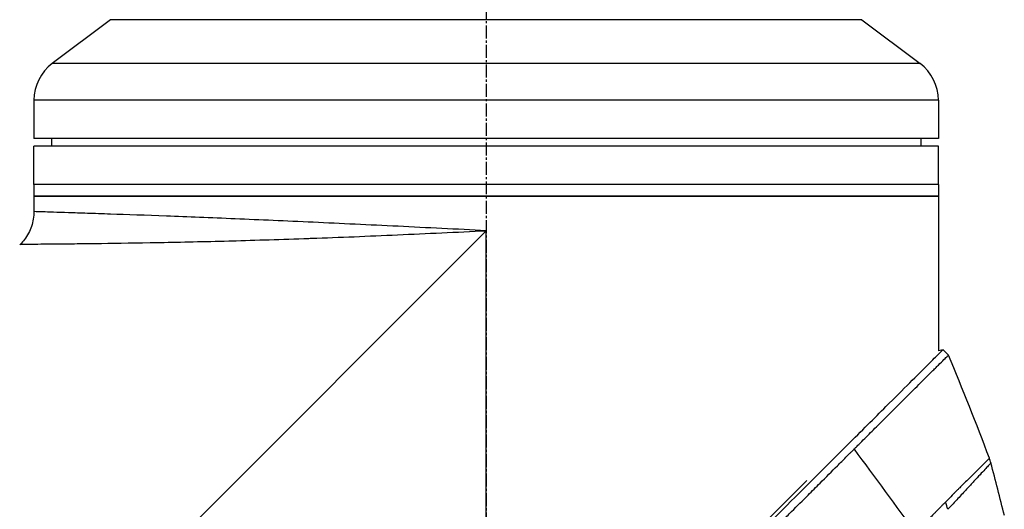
# Model space of a CAD drawing. Header units: millimetres. Extents: x 0 to 4378, y 0 to 2397.
# Tile 14 of 256: x 329 to 458, y 696 to 760. Entities that reach past the tile are written whole.
import ezdxf

# ---------------------------------------------------------------- set-up
doc = ezdxf.new("R2010")
doc.units = ezdxf.units.MM
doc.header["$LTSCALE"] = 0.2
doc.linetypes.add('CENTER2', pattern=[1.125, 0.75, -0.125, 0.125, -0.125])
doc.layers.add('02_Center Line', color=1, linetype='CENTER2')

# ---------------------------------------------------------------- blocks, each defined once
blk = doc.blocks.new('A$Ca70e54de')
for p, q in [((99.4, 259.9), (91.8, 254.2)), ((197.4, 259.9), (99.4, 259.9)), ((197.4, 259.9), (205, 254.2)), ((205, 254.2), (91.8, 254.2)), ((207.4, 249.4), (89.4, 249.4)), ((89.4, 249.4), (89.4, 244.4)), ((207.4, 249.4), (207.4, 244.4)), ((207.4, 244.4), (89.4, 244.4)), ((91.7, 244.4), (91.69, 243.4)), ((205.1, 244.4), (205.11, 243.4)), ((207.4, 243.4), (89.4, 243.4)), ((89.4, 238.4), (89.4, 243.4)), ((207.4, 238.4), (207.4, 243.4)), ((207.4, 238.4), (89.4, 238.4)), ((89.4, 238.4), (89.4, 236.9)), ((207.4, 238.4), (89.4, 238.4)), ((207.4, 238.4), (207.4, 236.9)), ((89.4, 236.9), (207.4, 236.9)), ((89.4, 236.9), (89.4, 234.89)), ((207.4, 236.9), (89.4, 236.9)), ((207.4, 236.9), (207.4, 233.9)), ((93.4, 234.76), (93.4, 234.76)), ((207.4, 233.4), (207.4, 216.73)), ((148.4, 232.4), (85.2, 169.2)), ((148.4, 169.2), (148.4, 232.4)), ((87.64, 230.64), (87.54, 230.54)), ((208, 216.89), (207.4, 216.73)), ((208, 216.89), (208.71, 216.18)), ((126.79, 136.4), (190.23, 199.84))]:
    blk.add_line(p, q)
for centre, radius, start, end in [((95.4, 249.4), 6, 126.8699, 180), ((201.4, 249.4), 6, 0, 53.1301), ((-186.4, 60.36), 417.71, 18.9619, 19.0958)]:
    blk.add_arc(centre, radius, start, end)
for points, knots in [([(89.4, 234.89), (89.4, 234.24), (89.29, 233.58), (88.88, 232.35), (88.56, 231.76), (88.01, 231.03), (87.83, 230.83), (87.64, 230.64)], [0, 0, 0, 0, 0.1944378, 0.1944378, 0.3894915, 0.3894915, 0.4694478, 0.4694478, 0.4694478, 0.4694478]), ([(148.4, 232.4), (144.56, 232.59), (140.68, 232.78), (136.91, 232.97), (135.03, 233.06), (133.16, 233.15), (131.31, 233.24), (129.46, 233.32), (127.62, 233.41), (125.84, 233.49), (122.27, 233.65), (118.88, 233.8), (115.67, 233.94), (112.47, 234.07), (109.43, 234.19), (106.71, 234.29), (103.99, 234.4), (101.54, 234.48), (99.38, 234.56), (98.31, 234.6), (97.3, 234.63), (96.39, 234.66), (95.48, 234.69), (94.65, 234.72), (93.92, 234.74), (92.44, 234.79), (91.31, 234.83), (90.54, 234.85), (89.78, 234.87), (89.4, 234.89), (89.4, 234.89), (89.4, 234.89), (89.4, 234.89), (89.4, 234.89)], [0, 0, 0, 0, 0.0625, 0.0625, 0.0625, 0.0937607, 0.0937607, 0.0937607, 0.125, 0.125, 0.125, 0.1875, 0.1875, 0.1875, 0.25, 0.25, 0.25, 0.3125, 0.3125, 0.3125, 0.343762, 0.343762, 0.343762, 0.375, 0.375, 0.375, 0.437505, 0.437505, 0.437505, 0.4999997, 0.4999997, 0.4999997, 0.5000036, 0.5000036, 0.5000036, 0.5000036]), ([(207.4, 233.9), (207.4, 233.84), (207.4, 233.79), (207.4, 233.73), (207.4, 233.68), (207.4, 233.63), (207.4, 233.59), (207.4, 233.54), (207.4, 233.51), (207.4, 233.48), (207.4, 233.45), (207.4, 233.42), (207.4, 233.41), (207.4, 233.4), (207.4, 233.4), (207.4, 233.4), (207.4, 233.4), (207.4, 233.4), (207.4, 233.4)], [0, 0, 0, 0, 0.1074676, 0.1074676, 0.1074676, 0.2149351, 0.2149351, 0.2149351, 0.3224051, 0.3224051, 0.3224051, 0.4298767, 0.4298767, 0.4298767, 0.5, 0.5, 0.5, 0.5001155, 0.5001155, 0.5001155, 0.5001155]), ([(87.64, 230.64), (87.64, 230.64), (87.64, 230.64), (87.64, 230.64), (87.64, 230.64), (88.05, 230.65), (88.86, 230.65), (89.65, 230.66), (90.81, 230.67), (92.3, 230.68), (92.35, 230.68), (92.39, 230.68), (92.43, 230.68), (93.21, 230.69), (94.09, 230.7), (95.05, 230.71), (95.94, 230.72), (96.92, 230.73), (97.97, 230.74), (98.05, 230.75), (98.13, 230.75), (98.21, 230.75), (100.39, 230.78), (102.84, 230.81), (105.55, 230.86), (105.66, 230.87), (105.78, 230.87), (105.89, 230.87), (108.61, 230.92), (111.64, 230.99), (114.81, 231.07), (114.94, 231.08), (115.07, 231.08), (115.2, 231.08), (118.39, 231.17), (121.74, 231.27), (125.26, 231.4), (125.38, 231.4), (125.5, 231.41), (125.62, 231.41), (127.43, 231.48), (129.3, 231.55), (131.18, 231.62), (133.06, 231.7), (134.95, 231.78), (136.85, 231.87), (140.66, 232.04), (144.53, 232.21), (148.4, 232.4)], [0.5004051, 0.5004051, 0.5004051, 0.5004051, 0.5004089, 0.5004089, 0.5004089, 0.5636131, 0.5636131, 0.5636131, 0.625, 0.625, 0.625, 0.6267728, 0.6267728, 0.6267728, 0.658295, 0.658295, 0.658295, 0.6875, 0.6875, 0.6875, 0.6897468, 0.6897468, 0.6897468, 0.75, 0.75, 0.75, 0.7524879, 0.7524879, 0.7524879, 0.8125, 0.8125, 0.8125, 0.8149217, 0.8149217, 0.8149217, 0.875, 0.875, 0.875, 0.8770602, 0.8770602, 0.8770602, 0.9078721, 0.9078721, 0.9078721, 0.9384902, 0.9384902, 0.9384902, 1, 1, 1, 1]), ([(121.07, 129.83), (121.12, 129.87), (121.52, 130.28), (122.42, 131.19), (122.76, 131.53), (123.79, 132.56), (124.48, 133.26), (126.59, 135.37), (128.02, 136.81), (132.37, 141.18), (135.37, 144.19), (140.46, 149.29), (142.52, 151.35), (146.63, 155.47), (148.16, 157.01), (148.77, 157.62), (148.87, 157.72), (149.3, 158.16), (149.62, 158.48), (151.24, 160.1), (152.54, 161.41), (155.25, 164.14), (156.65, 165.55), (158.67, 167.58), (159.27, 168.19), (160.08, 169), (160.26, 169.19), (160.64, 169.57), (160.84, 169.76), (161.41, 170.34), (161.82, 170.75), (162.99, 171.92), (163.74, 172.68), (166.28, 175.22), (168.06, 177.01), (170.69, 179.64), (171.56, 180.51), (172.86, 181.82), (173.3, 182.25), (174.66, 183.61), (175.56, 184.52), (177.33, 186.29), (178.18, 187.14), (179.85, 188.81), (180.67, 189.63), (182.27, 191.23), (183.05, 192.01), (186.78, 195.74), (189.63, 198.59), (193.4, 202.34), (194.48, 203.43), (197.35, 206.29), (199.04, 207.97), (202.85, 211.76), (204.72, 213.62), (206.33, 215.23), (206.62, 215.52), (207.05, 215.95), (207.22, 216.11), (207.47, 216.36), (207.56, 216.45), (207.76, 216.65), (207.85, 216.74), (207.97, 216.86), (208, 216.89), (208, 216.89)], [0.000001, 0.000001, 0.000001, 0.000001, 0.020999, 0.020999, 0.03362, 0.03362, 0.058853, 0.058853, 0.10929, 0.10929, 0.210139, 0.210139, 0.277387, 0.277387, 0.343259, 0.343259, 0.357255, 0.357255, 0.400141, 0.400141, 0.572106, 0.572106, 0.758153, 0.758153, 0.839265, 0.839265, 0.865124, 0.865124, 0.885821, 0.885821, 0.936976, 0.936976, 1.031169, 1.031169, 1.255712, 1.255712, 1.367089, 1.367089, 1.423303, 1.423303, 1.543936, 1.543936, 1.662482, 1.662482, 1.779397, 1.779397, 1.892284, 1.892284, 2.327177, 2.327177, 2.51121, 2.51121, 2.83327, 2.83327, 3.318061, 3.318061, 3.439024, 3.439024, 3.529698, 3.529698, 3.597738, 3.597738, 3.699741, 3.699741, 3.801662, 3.801662, 3.801662, 3.801662]), ([(196.39, 203.92), (196.4, 203.93), (196.44, 203.97), (196.53, 204.06), (196.56, 204.09), (196.66, 204.19), (196.73, 204.26), (196.93, 204.46), (197.07, 204.59), (197.46, 204.99), (197.72, 205.25), (198.5, 206.02), (199, 206.52), (200.47, 207.99), (201.4, 208.91), (202.83, 210.33), (203.37, 210.87), (204.55, 212.05), (205.17, 212.66), (206.03, 213.52), (206.32, 213.81), (206.73, 214.22), (206.87, 214.35), (207.14, 214.62), (207.27, 214.75), (207.68, 215.16), (207.93, 215.41), (208.32, 215.79), (208.46, 215.94), (208.66, 216.13), (208.71, 216.18), (208.71, 216.18)], [-1.6918166, -1.6918166, -1.6918166, -1.6918166, -1.685693, -1.685693, -1.6817249, -1.6817249, -1.6737888, -1.6737888, -1.6579164, -1.6579164, -1.6261739, -1.6261739, -1.5626748, -1.5626748, -1.4356975, -1.4356975, -1.3510339, -1.3510339, -1.2381853, -1.2381853, -1.1740219, -1.1740219, -1.139664, -1.139664, -1.1030566, -1.1030566, -1.0153848, -1.0153848, -0.9294611, -0.9294611, -0.844105, -0.844105, -0.844105, -0.844105]), ([(121.78, 129.13), (121.8, 129.15), (122.03, 129.37), (122.2, 129.55), (122.31, 129.66), (122.63, 129.98), (122.85, 130.19), (123.49, 130.84), (123.92, 131.28), (125.23, 132.59), (126.12, 133.48), (128.8, 136.18), (130.64, 138.02), (133.03, 140.42), (133.57, 140.96), (134.72, 142.12), (135.34, 142.74), (136.66, 144.06), (137.37, 144.77), (138.88, 146.29), (139.7, 147.11), (141.01, 148.42), (141.5, 148.92), (142.43, 149.85), (142.87, 150.29), (143.8, 151.22), (144.28, 151.71), (144.96, 152.38), (145.15, 152.58), (145.52, 152.95), (145.7, 153.12), (146.17, 153.59), (146.44, 153.87), (146.94, 154.37), (147.15, 154.58), (147.58, 155.01), (147.79, 155.23), (148.11, 155.55), (148.21, 155.64), (148.46, 155.89), (148.62, 156.05), (148.83, 156.26), (148.88, 156.31), (148.97, 156.41), (149.02, 156.45), (149.1, 156.54), (149.13, 156.57), (149.2, 156.64), (149.25, 156.68), (149.37, 156.81), (149.44, 156.88), (149.62, 157.05), (149.72, 157.16), (149.99, 157.43), (150.15, 157.59), (150.46, 157.91), (150.63, 158.07), (151.28, 158.72), (151.77, 159.22), (153.72, 161.19), (155.19, 162.67), (157.33, 164.82), (158, 165.49), (159.31, 166.81), (159.95, 167.45), (160.76, 168.26), (160.93, 168.44), (161.15, 168.66), (161.2, 168.71), (161.33, 168.84), (161.42, 168.93), (162.17, 169.68), (162.84, 170.36), (164.29, 171.81), (165.04, 172.56), (167.19, 174.72), (168.59, 176.12), (170.59, 178.12), (171.19, 178.73), (172.08, 179.61), (172.36, 179.9), (172.98, 180.52), (173.33, 180.86), (173.93, 181.47), (174.19, 181.73), (174.73, 182.27), (175.02, 182.56), (175.6, 183.14), (175.9, 183.44), (176.42, 183.96), (176.64, 184.19), (177.03, 184.57), (177.18, 184.72), (177.54, 185.09), (177.75, 185.29), (178.17, 185.72), (178.39, 185.93), (178.98, 186.52), (179.36, 186.9), (180.11, 187.66), (180.49, 188.04), (181.22, 188.77), (181.57, 189.12), (182.58, 190.12), (183.23, 190.77), (184.44, 191.98), (185, 192.54), (186.04, 193.59), (186.53, 194.07), (187.43, 194.97), (187.84, 195.39), (188.98, 196.52), (189.7, 197.24), (190.93, 198.47), (191.45, 198.99), (192.73, 200.27), (193.49, 201.03), (194.6, 202.13), (194.97, 202.5), (195.51, 203.04), (195.69, 203.22), (195.95, 203.48), (196.04, 203.57), (196.22, 203.75), (196.31, 203.83), (196.39, 203.92)], [-8.505803, -8.505803, -8.505803, -8.505803, -8.494785, -8.494785, -8.478063, -8.478063, -8.444627, -8.444627, -8.377752, -8.377752, -8.243883, -8.243883, -7.976301, -7.976301, -7.899894, -7.899894, -7.812617, -7.812617, -7.713811, -7.713811, -7.601206, -7.601206, -7.533204, -7.533204, -7.472897, -7.472897, -7.406802, -7.406802, -7.380659, -7.380659, -7.356701, -7.356701, -7.315971, -7.315971, -7.284981, -7.284981, -7.253286, -7.253286, -7.239037, -7.239037, -7.215436, -7.215436, -7.206289, -7.206289, -7.198131, -7.198131, -7.189482, -7.189482, -7.169747, -7.169747, -7.137337, -7.137337, -7.092372, -7.092372, -7.023785, -7.023785, -6.954937, -6.954937, -6.744242, -6.744242, -6.117798, -6.117798, -5.832068, -5.832068, -5.558694, -5.558694, -5.484409, -5.484409, -5.462186, -5.462186, -5.424226, -5.424226, -5.133135, -5.133135, -4.815364, -4.815364, -4.21958, -4.21958, -3.958906, -3.958906, -3.836726, -3.836726, -3.68748, -3.68748, -3.57408, -3.57408, -3.448904, -3.448904, -3.319244, -3.319244, -3.216967, -3.216967, -3.148248, -3.148248, -3.053871, -3.053871, -2.956865, -2.956865, -2.784948, -2.784948, -2.611143, -2.611143, -2.449015, -2.449015, -2.143448, -2.143448, -1.875779, -1.875779, -1.641341, -1.641341, -1.436279, -1.436279, -1.077298, -1.077298, -0.807986, -0.807986, -0.404105, -0.404105, -0.202149, -0.202149, -0.101195, -0.101195, -0.050717, -0.050717, 0, 0, 0, 0]), ([(214.06, 202.74), (214.06, 202.74), (214.06, 202.74), (214.06, 202.74), (214.06, 202.74), (214.06, 202.74), (214.05, 202.74), (214.05, 202.73), (214.04, 202.72), (214.02, 202.71), (214, 202.68), (213.96, 202.64), (213.91, 202.59), (213.85, 202.53), (213.78, 202.47), (213.71, 202.4), (213.63, 202.31), (213.53, 202.22), (213.44, 202.13), (213.33, 202.02), (213.23, 201.91), (213.13, 201.82), (213.12, 201.8), (213.11, 201.79), (213.09, 201.78), (212.94, 201.62), (212.79, 201.47), (212.67, 201.35), (212.5, 201.19), (212.38, 201.07), (212.32, 201), (212.18, 200.87), (211.95, 200.64), (211.58, 200.28), (211.48, 200.18), (211.36, 200.06), (211.24, 199.94), (210.85, 199.56), (210.49, 199.2), (210.18, 198.9), (210.08, 198.8), (209.98, 198.7), (209.9, 198.61), (209.43, 198.14), (208.96, 197.67), (208.51, 197.2), (208.48, 197.16), (208.44, 197.13), (208.4, 197.09), (208.38, 197.07), (208.36, 197.05), (208.34, 197.03), (208.34, 197.02), (208.33, 197.01), (208.33, 197.01)], [0.4973238, 0.4973238, 0.4973238, 0.4973238, 0.5, 0.5, 0.5, 0.5139126, 0.5139126, 0.5139126, 0.529261, 0.529261, 0.529261, 0.5625716, 0.5625716, 0.5625716, 0.6006365, 0.6006365, 0.6006365, 0.6463631, 0.6463631, 0.6463631, 0.7, 0.7, 0.7, 0.7027382, 0.7027382, 0.7027382, 0.7338929, 0.7338929, 0.7338929, 0.775, 0.775, 0.775, 0.8337165, 0.8337165, 0.8337165, 0.85, 0.85, 0.85, 0.9060764, 0.9060764, 0.9060764, 0.925, 0.925, 0.925, 0.9907842, 0.9907842, 0.9907842, 0.9962913, 0.9962913, 0.9962913, 0.9990746, 0.9990746, 0.9990746, 1, 1, 1, 1]), ([(214.24, 202.12), (214.24, 202.12), (214.24, 202.11), (214.23, 202.11), (214.23, 202.11), (214.22, 202.1), (214.22, 202.09), (214.2, 202.07), (214.18, 202.05), (214.15, 202.02), (214.12, 201.99), (214.08, 201.95), (214.04, 201.9), (213.99, 201.85), (213.94, 201.79), (213.88, 201.73), (213.77, 201.6), (213.62, 201.44), (213.44, 201.25), (213.27, 201.06), (213.06, 200.84), (212.83, 200.59), (212.59, 200.33), (212.33, 200.05), (212.04, 199.73), (211.74, 199.42), (211.42, 199.07), (211.07, 198.69), (210.72, 198.32), (210.34, 197.91), (209.94, 197.47), (209.73, 197.26), (209.53, 197.03), (209.31, 196.8), (209.2, 196.68), (209.09, 196.57), (208.98, 196.45), (208.93, 196.39), (208.87, 196.33), (208.81, 196.27), (208.79, 196.24), (208.76, 196.21), (208.73, 196.18), (208.7, 196.15), (208.67, 196.12), (208.64, 196.09)], [0.5008687, 0.5008687, 0.5008687, 0.5008687, 0.5162041, 0.5162041, 0.5162041, 0.5318104, 0.5318104, 0.5318104, 0.5630231, 0.5630231, 0.5630231, 0.5942357, 0.5942357, 0.5942357, 0.6254483, 0.6254483, 0.6254483, 0.6878736, 0.6878736, 0.6878736, 0.7502989, 0.7502989, 0.7502989, 0.8127242, 0.8127242, 0.8127242, 0.8751494, 0.8751494, 0.8751494, 0.9375747, 0.9375747, 0.9375747, 0.9687874, 0.9687874, 0.9687874, 0.9843937, 0.9843937, 0.9843937, 0.9921968, 0.9921968, 0.9921968, 0.9960984, 0.9960984, 0.9960984, 1, 1, 1, 1]), ([(208.33, 197.01), (208.32, 197.01), (208.32, 197), (208.31, 197), (208.3, 196.99), (208.29, 196.98), (208.28, 196.97), (208.24, 196.94), (208.2, 196.9), (208.16, 196.86), (208.13, 196.83), (208.09, 196.8), (208.06, 196.77), (208.05, 196.76), (208.04, 196.75), (208.04, 196.75), (207.97, 196.68), (207.89, 196.6), (207.79, 196.5), (207.74, 196.44), (207.71, 196.41), (207.67, 196.36), (207.63, 196.32), (207.59, 196.28), (207.55, 196.24), (207.54, 196.23), (207.54, 196.22), (207.53, 196.22), (207.49, 196.18), (207.4, 196.09), (207.25, 195.94), (207.18, 195.87), (207.11, 195.8), (207.04, 195.72), (206.93, 195.62), (206.83, 195.51), (206.72, 195.4), (206.65, 195.34), (206.59, 195.27), (206.52, 195.2), (206.48, 195.17), (206.45, 195.13), (206.41, 195.09), (206.27, 194.96), (206.13, 194.82), (205.99, 194.68), (205.86, 194.55), (205.74, 194.42), (205.61, 194.29), (205.55, 194.23), (205.5, 194.19), (205.46, 194.14), (205.44, 194.12), (205.41, 194.09), (205.39, 194.07), (205.38, 194.06), (205.37, 194.05), (205.36, 194.04), (205.35, 194.03), (205.34, 194.02), (205.33, 194), (205.32, 194), (205.31, 193.99), (205.3, 193.98), (205.28, 193.96), (205.25, 193.92), (205.2, 193.86), (205.15, 193.8), (205.09, 193.73), (205.02, 193.63), (205, 193.6), (204.98, 193.57), (204.96, 193.54), (204.93, 193.5), (204.91, 193.47), (204.89, 193.44), (204.88, 193.42), (204.84, 193.35), (204.77, 193.24), (204.76, 193.22), (204.76, 193.2), (204.75, 193.18), (204.71, 193.12), (204.68, 193.07), (204.66, 193.02), (204.65, 193.02), (204.65, 193.01), (204.65, 193), (204.63, 192.97), (204.61, 192.94), (204.59, 192.91), (204.57, 192.88), (204.56, 192.85), (204.54, 192.82)], [0, 0, 0, 0, 0.0029676, 0.0029676, 0.0029676, 0.0116446, 0.0116446, 0.0116446, 0.0450204, 0.0450204, 0.0450204, 0.0714286, 0.0714286, 0.0714286, 0.0780665, 0.0780665, 0.0780665, 0.1428234, 0.1428234, 0.1428234, 0.1773986, 0.1773986, 0.1773986, 0.2087506, 0.2087506, 0.2087506, 0.2142857, 0.2142857, 0.2142857, 0.2857143, 0.2857143, 0.2857143, 0.3405637, 0.3405637, 0.3405637, 0.4223453, 0.4223453, 0.4223453, 0.4723638, 0.4723638, 0.4723638, 0.5, 0.5, 0.5, 0.6041658, 0.6041658, 0.6041658, 0.7, 0.7, 0.7, 0.7324397, 0.7324397, 0.7324397, 0.7492117, 0.7492117, 0.7492117, 0.7582038, 0.7582038, 0.7582038, 0.7676874, 0.7676874, 0.7676874, 0.775, 0.775, 0.775, 0.8140665, 0.8140665, 0.8140665, 0.85, 0.85, 0.85, 0.8644279, 0.8644279, 0.8644279, 0.8875, 0.8875, 0.8875, 0.925, 0.925, 0.925, 0.932909, 0.932909, 0.932909, 0.9625, 0.9625, 0.9625, 0.9669116, 0.9669116, 0.9669116, 0.9827559, 0.9827559, 0.9827559, 1, 1, 1, 1])]:
    blk.add_open_spline(points, degree=3, knots=knots)
for points in [[(214.06, 202.74), (212.35, 207.25), (210.56, 211.73), (208.71, 216.18)], [(196.39, 203.92), (199.11, 200.28), (201.83, 196.57), (204.54, 192.82)], [(214.24, 202.12), (214.18, 202.33), (214.12, 202.54), (214.06, 202.74)], [(216, 195.26), (215.45, 197.56), (214.87, 199.84), (214.24, 202.12)], [(209.43, 198.14), (209.42, 198.13), (209.42, 198.11), (209.41, 198.09)]]:
    blk.add_open_spline(points, degree=3)
at = {"layer": '02_Center Line', "ltscale": 11.288275}
blk.add_line((148.4, 828.08), (148.4, 79.57), dxfattribs=at)

msp = doc.modelspace()

# ---------------------------------------------------------------- block references
msp.add_blockref('A$Ca70e54de', (241.743, 499.915))

doc.saveas('drawing.dxf')
